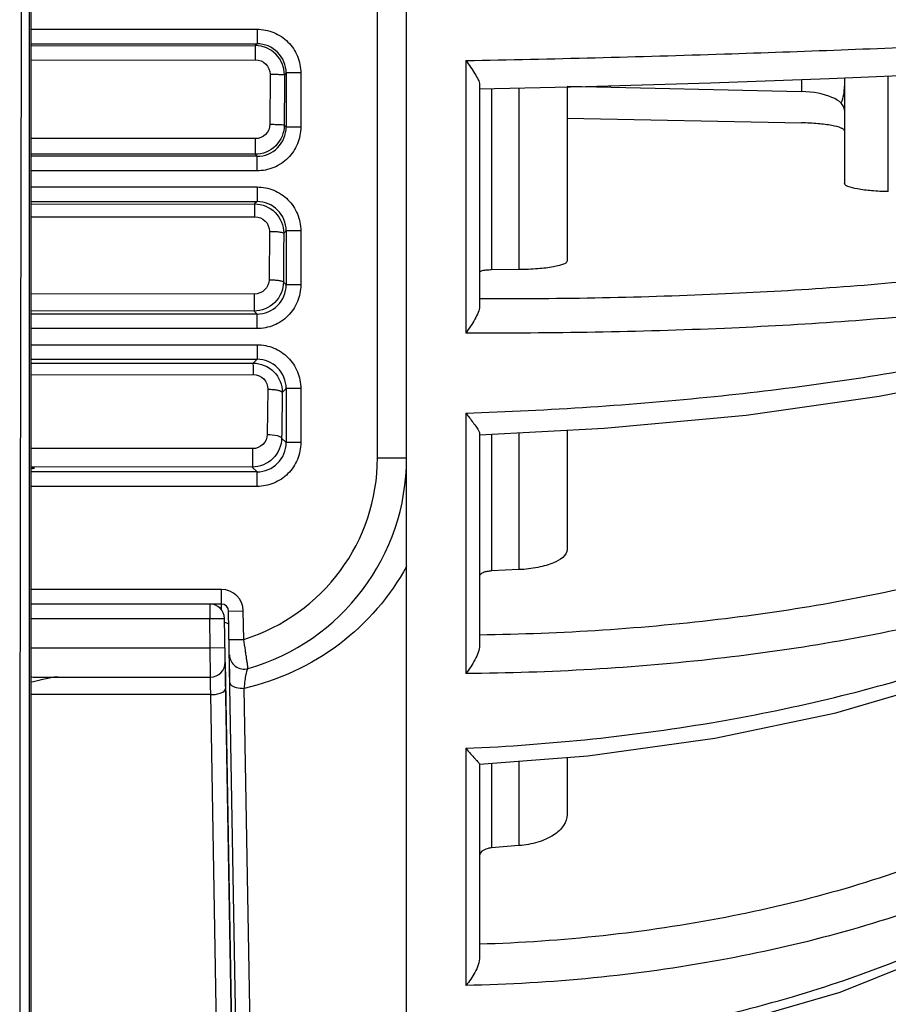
# Model space of a CAD drawing. Header units: millimetres. Extents: x -192 to 265, y -68 to 200.
# Tile 44 of 47: x 228 to 243, y 129 to 146. Entities that reach past the tile are written whole.
import ezdxf

# ---------------------------------------------------------------- set-up
doc = ezdxf.new("R2010")
doc.units = ezdxf.units.MM
doc.header["$LTSCALE"] = 16.335
doc.layers.get('0').update_dxf_attribs({"linetype": 'CONTINUOUS'})
doc.layers.add('02___PRT_ALL_AXES', color=7, linetype='CONTINUOUS')

msp = doc.modelspace()

# ---------------------------------------------------------------- linework, layer by layer
at = {"color": 7, "linetype": 'Continuous'}
for p, q in [((234.83896, 116.20699), (234.83896, 175.38899)), ((228.30047, 155.46866), (228.30047, 115.61926)), ((228.30058, 155.46866), (228.30058, 115.61926)), ((228.26966, 155.43421), (228.26966, 89.44045)), ((234.33096, 138.17799), (234.33096, 153.41799)), ((228.30058, 145.63263), (232.23624, 145.63263)), ((232.23624, 145.63263), (232.23624, 145.37897)), ((228.30058, 145.37897), (232.23624, 145.37897)), ((232.23624, 145.37897), (232.20536, 145.3481)), ((228.30058, 145.34452), (232.20536, 145.3481)), ((228.30058, 145.09709), (232.2098, 145.10062)), ((235.87106, 145.08649), (235.87106, 140.35021)), ((232.4633, 144.84905), (232.46108, 143.97967)), ((232.74355, 144.87167), (232.71252, 144.84064)), ((232.74355, 144.87167), (232.74355, 143.93031)), ((232.9972, 144.87167), (232.74355, 144.87167)), ((232.9972, 144.87167), (232.9972, 143.93031)), ((241.71026, 144.75801), (241.71026, 144.54867)), ((242.45896, 144.78665), (242.45896, 142.94874)), ((243.22096, 142.80819), (243.22096, 144.8195)), ((236.10896, 144.66644), (236.10896, 140.81655)), ((236.31886, 144.60098), (236.31886, 141.44625)), ((236.79339, 144.61201), (236.79339, 141.45207)), ((237.63296, 144.64263), (241.71026, 144.54867)), ((237.63296, 144.63152), (237.63296, 141.60497)), ((238.38166, 144.65133), (238.38166, 144.62538)), ((237.63296, 144.08661), (241.71026, 144.00461)), ((232.74355, 143.93031), (232.71029, 143.96356)), ((232.9972, 143.93031), (232.74355, 143.93031)), ((232.20629, 143.72938), (228.30058, 143.73296)), ((232.20186, 143.45739), (228.30058, 143.46096)), ((232.23624, 143.423), (228.30058, 143.423)), ((232.23624, 143.423), (232.20186, 143.45739)), ((232.23624, 143.16935), (232.23624, 143.423)), ((232.23624, 143.16935), (228.30058, 143.16935)), ((228.30058, 142.88943), (232.23624, 142.88943)), ((232.23624, 142.88943), (232.23624, 142.63577)), ((228.30058, 142.63577), (232.23624, 142.63577)), ((232.23624, 142.63577), (232.19493, 142.59446)), ((228.30058, 142.59085), (232.19493, 142.59446)), ((228.30058, 142.36767), (232.19936, 142.37118)), ((232.45158, 142.11833), (232.44514, 141.27637)), ((232.74355, 142.12847), (232.7008, 142.08572)), ((232.74355, 142.12847), (232.74355, 141.18711)), ((232.9972, 142.12847), (232.74355, 142.12847)), ((232.9972, 142.12847), (232.9972, 141.18711)), ((236.79339, 141.45207), (236.31886, 141.44625)), ((232.74355, 141.18711), (232.69436, 141.2363)), ((232.9972, 141.18711), (232.74355, 141.18711)), ((232.18908, 141.02733), (228.30058, 141.03097)), ((232.18465, 140.7314), (228.30058, 140.73497)), ((232.23624, 140.6798), (232.18465, 140.7314)), ((232.23624, 140.6798), (228.30058, 140.6798)), ((232.23624, 140.42615), (232.23624, 140.6798)), ((232.23624, 140.42615), (228.30058, 140.42615)), ((228.30058, 140.14623), (232.23624, 140.14623)), ((232.23624, 140.14623), (232.23624, 139.89257)), ((228.30058, 139.89257), (232.23624, 139.89257)), ((232.23624, 139.89257), (232.17024, 139.82657)), ((228.30058, 139.8229), (232.17024, 139.82657)), ((228.30058, 139.62409), (232.17467, 139.6276)), ((232.42553, 139.3734), (232.41534, 138.5868)), ((232.74355, 139.38527), (232.67475, 139.31647)), ((232.74355, 139.38527), (232.74355, 138.44391)), ((232.9972, 139.38527), (232.74355, 139.38527)), ((232.9972, 139.38527), (232.9972, 138.44391)), ((235.87106, 138.95831), (235.87106, 134.42903)), ((232.74355, 138.44391), (232.66455, 138.5229)), ((236.10896, 138.6029), (236.10896, 134.92128)), ((236.31886, 138.58805), (236.31886, 136.21232)), ((236.79339, 138.61372), (236.79339, 136.23546)), ((237.63296, 138.65914), (237.63296, 136.59062)), ((232.15797, 138.33907), (228.30058, 138.3428)), ((232.9972, 138.44391), (232.74355, 138.44391)), ((234.33096, 138.17799), (234.83896, 138.17799)), ((232.15354, 138.01931), (228.30058, 138.02291)), ((232.23624, 137.9366), (232.15354, 138.01931)), ((232.23624, 137.9366), (228.30058, 137.9366)), ((232.23624, 137.68295), (232.23624, 137.9366)), ((232.23624, 137.68295), (228.30058, 137.68295)), ((236.79339, 136.23546), (236.31886, 136.21232)), ((231.61536, 135.89199), (228.30058, 135.89199)), ((231.61536, 135.63799), (231.61536, 135.89199)), ((231.61536, 135.63799), (228.30058, 135.63799)), ((231.41436, 135.63799), (231.41436, 135.38399)), ((231.61824, 135.53038), (231.61784, 135.55056)), ((231.74234, 135.51321), (231.9963, 135.51764)), ((232.07421, 116.50044), (231.74234, 135.51321)), ((232.00493, 135.02352), (231.9963, 135.51764)), ((228.30058, 135.38399), (231.41436, 135.38399)), ((231.41436, 135.38399), (231.66832, 135.38842)), ((231.42323, 134.87599), (231.41436, 135.38399)), ((231.99768, 116.51949), (231.66832, 135.38842)), ((231.75097, 135.01908), (232.00493, 135.02352)), ((228.30058, 134.87599), (231.42323, 134.87599)), ((231.42323, 134.87599), (231.67719, 134.88042)), ((231.42766, 134.36799), (231.42323, 134.87599)), ((228.37595, 134.36799), (231.42766, 134.36799)), ((231.43124, 134.06184), (228.30058, 134.06221)), ((231.73928, 116.26109), (231.43124, 134.06184)), ((232.23204, 121.55005), (232.01362, 134.17159)), ((235.87106, 133.12906), (235.87106, 129.00473)), ((236.10896, 132.85383), (236.10896, 129.50137)), ((236.31886, 132.8669), (236.31886, 131.39733)), ((236.79339, 132.90376), (236.79339, 131.43677)), ((237.63296, 132.96897), (237.63296, 131.97869)), ((236.79339, 131.43677), (236.31886, 131.39733))]:
    msp.add_line(p, q, dxfattribs=at)
for points in [[(236.10896, 144.5961), (237.95464, 144.639), (240.12719, 144.70174), (242.19208, 144.77514), (244.11043, 144.85785), (245.84538, 144.94837), (247.36262, 145.04512), (248.63115, 145.14651), (249.5797, 145.24561)], [(236.10896, 138.5767), (238.27781, 138.69402), (240.74465, 138.92438), (243.06439, 139.24983), (245.1826, 139.66442), (247.04796, 140.16152), (248.61407, 140.73543), (249.79405, 141.35485)], [(236.10896, 132.8506), (237.99425, 132.99703), (240.202, 133.30276), (242.30661, 133.74531), (244.26777, 134.31773), (246.04747, 135.01149), (247.61046, 135.81688), (248.92114, 136.72112), (249.9002, 137.65366)], [(228.30058, 134.37042), (228.33896, 134.36843), (228.37593, 134.36799)], [(236.10574, 127.6679), (238.02515, 127.86075), (240.25857, 128.27675), (242.38457, 128.8876), (244.36024, 129.68224), (246.1456, 130.64637), (247.70207, 131.76118), (248.99432, 133.00227), (249.94778, 134.26578)]]:
    msp.add_lwpolyline(points, dxfattribs=at)
for centre, radius, start, end in [((7939.78308, 125.08091), 7711.67682, 179.779308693, 180.221117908), ((232.23751, 144.87294), 0.50604, 359.856866, 90.143134), ((232.20494, 144.84052), 0.50758, 0.013879, 89.95219), ((241.69696, 144.64181), 0.762, 337.750448, 360), ((232.23751, 143.92904), 0.50604, 269.856866, 0.143134), ((232.23751, 142.12974), 0.50604, 359.856866, 90.143134), ((232.23751, 141.18584), 0.50604, 269.856866, 0.143134), ((232.23751, 139.38654), 0.50604, 359.856866, 90.143134), ((232.23751, 138.44264), 0.50604, 269.856866, 0.143134), ((231.02896, 138.17799), 3.302, 287.191578, 360), ((231.02896, 138.17799), 3.81, 286.006707, 360), ((231.61536, 135.51099), 0.381, 1, 90), ((231.41436, 135.38398), 0.254, 1.001689, 90), ((231.61536, 135.51099), 0.127, 1, 90), ((232.00953, 134.75987), 0.254, 181.001888, 286.006218), ((231.42766, 134.62199), 0.254, 270, 1)]:
    msp.add_arc(centre, radius, start, end, dxfattribs=at)
for centre, major_axis, ratio, start_param, end_param in [((241.69696, 144.23898), (0.76198, -0.01456), 0.40663228, 0.00776902, 1.56111206), ((241.69696, 144.53406), (0.76199, 0.0136), 0.20782747, -0.00370858, 0.12222571)]:
    msp.add_ellipse(centre, major_axis=major_axis, ratio=ratio, start_param=start_param, end_param=end_param, dxfattribs=at)
for points, knots in [([(235.87106, 145.08649), (237.37049, 145.1162), (240.22286, 145.18857), (244.17317, 145.33903), (247.04948, 145.49393), (248.90368, 145.63574), (249.65987, 145.70971), (249.99039, 145.74936)], [0, 0, 0, 0, 0.31822501, 0.60541856, 0.83881001, 0.92936379, 1, 1, 1, 1]), ([(232.23624, 145.63263), (232.33524, 145.63263), (232.53537, 145.59312), (232.7884, 145.42383), (232.95767, 145.17079), (232.9972, 144.97066), (232.9972, 144.87167)], [0, 0, 0, 0, 0.25002539, 0.50000223, 0.74997723, 1, 1, 1, 1]), ([(232.2098, 145.10062), (232.20976, 145.13133), (232.20918, 145.18822), (232.20948, 145.26355), (232.20593, 145.31475), (232.20774, 145.341), (232.20536, 145.34809)], [0, 0, 0, 0, 0.37213488, 0.69042428, 0.90939513, 1, 1, 1, 1]), ([(232.2098, 145.10062), (232.27429, 145.10072), (232.40885, 145.04787), (232.4634, 144.91348), (232.4633, 144.84905)], [0, 0, 0, 0, 0.50024624, 1, 1, 1, 1]), ([(235.87106, 145.08649), (235.89868, 145.04787), (235.95213, 144.97257), (236.02582, 144.86247), (236.08229, 144.76389), (236.10896, 144.69651), (236.10896, 144.66644)], [0, 0, 0, 0, 0.29288377, 0.5701711, 0.81451603, 1, 1, 1, 1]), ([(232.4633, 144.84905), (232.49419, 144.84898), (232.5513, 144.848), (232.62772, 144.84819), (232.6782, 144.84225), (232.70611, 144.84471), (232.71252, 144.84064)], [0, 0, 0, 0, 0.37136788, 0.6895566, 0.90877856, 1, 1, 1, 1]), ([(242.45896, 143.86432), (242.45896, 143.87387), (242.44042, 143.8968), (242.36703, 143.9306), (242.21506, 143.96577), (241.98392, 143.99362), (241.80621, 144.00268), (241.71026, 144.00461)], [0, 0, 0, 0, 0.03684177, 0.09975824, 0.31524914, 0.62988542, 1, 1, 1, 1]), ([(232.71029, 143.96356), (232.70993, 143.83428), (232.60064, 143.56528), (232.3313, 143.45752), (232.20186, 143.45739)], [0, 0, 0, 0, 0.49969945, 1, 1, 1, 1]), ([(232.46108, 143.97967), (232.46089, 143.91534), (232.40514, 143.78152), (232.27078, 143.72933), (232.20629, 143.72938)], [0, 0, 0, 0, 0.49937855, 1, 1, 1, 1]), ([(232.9972, 143.93031), (232.99721, 143.83132), (232.95769, 143.63118), (232.7884, 143.37815), (232.53536, 143.20889), (232.33523, 143.16935), (232.23624, 143.16935)], [0, 0, 0, 0, 0.25002539, 0.50000223, 0.74997723, 1, 1, 1, 1]), ([(232.46108, 143.97967), (232.49197, 143.97954), (232.54948, 143.97875), (232.6246, 143.97522), (232.67551, 143.97207), (232.70024, 143.96716), (232.70869, 143.96551), (232.71029, 143.96356)], [0, 0, 0, 0, 0.37006078, 0.68732289, 0.90642559, 0.96974181, 1, 1, 1, 1]), ([(232.20629, 143.72938), (232.2063, 143.6962), (232.20576, 143.63414), (232.20623, 143.55147), (232.20232, 143.49465), (232.20449, 143.4653), (232.20186, 143.45739)], [0, 0, 0, 0, 0.36587183, 0.6851767, 0.90811082, 1, 1, 1, 1]), ([(232.23624, 142.88943), (232.33524, 142.88943), (232.53537, 142.84992), (232.7884, 142.68063), (232.95767, 142.42759), (232.9972, 142.22746), (232.9972, 142.12847)], [0, 0, 0, 0, 0.25002539, 0.50000223, 0.74997723, 1, 1, 1, 1]), ([(243.22096, 142.80819), (243.12365, 142.80987), (242.94307, 142.81863), (242.70794, 142.84636), (242.55294, 142.88178), (242.47803, 142.91583), (242.45896, 142.93905), (242.45896, 142.94874)], [0, 0, 0, 0, 0.36905464, 0.68404915, 0.90020738, 0.96326702, 1, 1, 1, 1]), ([(232.19936, 142.37118), (232.19928, 142.39933), (232.19868, 142.451), (232.19881, 142.51905), (232.19561, 142.5648), (232.19707, 142.58815), (232.19493, 142.59446)], [0, 0, 0, 0, 0.37812594, 0.69490033, 0.91053483, 1, 1, 1, 1]), ([(232.19493, 142.59446), (232.3244, 142.59437), (232.59412, 142.48531), (232.70106, 142.21517), (232.7008, 142.08572)], [0, 0, 0, 0, 0.50002223, 1, 1, 1, 1]), ([(232.19936, 142.37118), (232.26404, 142.37127), (232.39881, 142.3176), (232.45201, 142.18266), (232.45158, 142.11833)], [0, 0, 0, 0, 0.50129309, 1, 1, 1, 1]), ([(249.52668, 142.37617), (249.21873, 142.25075), (248.50419, 142.02346), (247.2947, 141.74668), (245.84548, 141.5028), (243.52159, 141.21577), (240.25136, 140.9889), (237.53613, 140.93773), (236.10896, 140.94308)], [0, 0, 0, 0, 0.07363035, 0.16559324, 0.274616, 0.39888336, 0.68397723, 1, 1, 1, 1]), ([(232.45158, 142.11833), (232.48249, 142.11805), (232.53936, 142.11602), (232.61735, 142.11038), (232.66567, 142.10037), (232.69762, 142.09361), (232.7008, 142.08572)], [0, 0, 0, 0, 0.36574484, 0.68012483, 0.89940161, 1, 1, 1, 1]), ([(249.99039, 141.83711), (249.66725, 141.70471), (248.91602, 141.46537), (247.64319, 141.17488), (246.11641, 140.91974), (243.66799, 140.62095), (240.22664, 140.3884), (237.37049, 140.3408), (235.87106, 140.35021)], [0, 0, 0, 0, 0.07348939, 0.16546876, 0.27462438, 0.39908389, 0.6844417, 1, 1, 1, 1]), ([(237.63296, 141.60497), (237.63296, 141.59395), (237.61406, 141.56741), (237.56447, 141.54333), (237.48919, 141.51846), (237.34044, 141.48749), (237.10535, 141.4615), (236.90401, 141.45343), (236.79339, 141.45207)], [0, 0, 0, 0, 0.03782559, 0.09918975, 0.18967808, 0.30872069, 0.62029313, 1, 1, 1, 1]), ([(235.87106, 138.95831), (237.31563, 139.00524), (240.0815, 139.18577), (243.41255, 139.64429), (245.80011, 140.15127), (247.31911, 140.5664), (248.61079, 141.02285), (249.37541, 141.38117), (249.70886, 141.57148)], [0, 0, 0, 0, 0.30576659, 0.5858964, 0.71043577, 0.8219181, 0.9187762, 1, 1, 1, 1]), ([(236.31886, 141.44625), (236.2912, 141.44591), (236.24142, 141.4442), (236.17422, 141.43591), (236.13421, 141.42804), (236.10896, 141.415), (236.10896, 141.40802)], [0, 0, 0, 0, 0.38108282, 0.69383708, 0.90384649, 1, 1, 1, 1]), ([(232.44514, 141.27637), (232.44463, 141.21231), (232.38797, 141.0791), (232.25376, 141.02728), (232.18908, 141.02733)], [0, 0, 0, 0, 0.49762335, 1, 1, 1, 1]), ([(232.44514, 141.27637), (232.47606, 141.27603), (232.53307, 141.27373), (232.61092, 141.26609), (232.6601, 141.25514), (232.69157, 141.24482), (232.69435, 141.2363)], [0, 0, 0, 0, 0.36292476, 0.67542354, 0.89481154, 1, 1, 1, 1]), ([(232.69436, 141.2363), (232.69367, 141.10724), (232.5834, 140.83883), (232.31422, 140.73153), (232.18465, 140.7314)], [0, 0, 0, 0, 0.49904014, 1, 1, 1, 1]), ([(232.9972, 141.18711), (232.99721, 141.08812), (232.95769, 140.88798), (232.7884, 140.63495), (232.53536, 140.46569), (232.33523, 140.42615), (232.23624, 140.42615)], [0, 0, 0, 0, 0.25002539, 0.50000223, 0.74997723, 1, 1, 1, 1]), ([(232.18908, 141.02733), (232.18916, 140.99195), (232.18865, 140.925), (232.18932, 140.83521), (232.18499, 140.77268), (232.18759, 140.74015), (232.18465, 140.7314)], [0, 0, 0, 0, 0.35859847, 0.67945635, 0.90645914, 1, 1, 1, 1]), ([(236.10896, 140.81655), (236.10896, 140.77956), (236.08508, 140.69985), (236.00578, 140.54306), (235.92675, 140.4275), (235.87106, 140.35021)], [0, 0, 0, 0, 0.20992083, 0.45937683, 1, 1, 1, 1]), ([(232.23624, 140.14623), (232.33524, 140.14623), (232.53537, 140.10672), (232.7884, 139.93743), (232.95767, 139.68439), (232.9972, 139.48426), (232.9972, 139.38527)], [0, 0, 0, 0, 0.25002539, 0.50000223, 0.74997723, 1, 1, 1, 1]), ([(232.17467, 139.6276), (232.17455, 139.65305), (232.17393, 139.69935), (232.17391, 139.76006), (232.17101, 139.80046), (232.17216, 139.82101), (232.17024, 139.82657)], [0, 0, 0, 0, 0.38354595, 0.69881339, 0.91140662, 1, 1, 1, 1]), ([(232.17024, 139.82657), (232.29987, 139.82648), (232.5698, 139.71658), (232.67536, 139.44587), (232.67475, 139.31647)], [0, 0, 0, 0, 0.50044397, 1, 1, 1, 1]), ([(232.17467, 139.6276), (232.23973, 139.6277), (232.37476, 139.57293), (232.4263, 139.43746), (232.42553, 139.3734)], [0, 0, 0, 0, 0.50383932, 1, 1, 1, 1]), ([(232.42553, 139.3734), (232.45649, 139.37293), (232.51392, 139.36985), (232.59135, 139.35818), (232.64304, 139.34389), (232.67249, 139.32645), (232.67475, 139.31647)], [0, 0, 0, 0, 0.35522058, 0.66268365, 0.88264412, 1, 1, 1, 1]), ([(235.87106, 138.95831), (235.88625, 138.93783), (235.94301, 138.862), (236.0008, 138.78691), (236.04087, 138.73045)], [0, 0, 0, 0, 0.26919637, 1, 1, 1, 1]), ([(236.04087, 138.73045), (236.05782, 138.70656), (236.08383, 138.66715), (236.10896, 138.62209), (236.10896, 138.6029)], [0, 0, 0, 0, 0.60418844, 1, 1, 1, 1]), ([(232.66455, 138.5229), (232.66354, 138.39415), (232.55237, 138.12638), (232.28332, 138.01944), (232.15354, 138.01931)], [0, 0, 0, 0, 0.49800219, 1, 1, 1, 1]), ([(232.41534, 138.5868), (232.4145, 138.5232), (232.35711, 138.39064), (232.22301, 138.33902), (232.15797, 138.33907)], [0, 0, 0, 0, 0.49443382, 1, 1, 1, 1]), ([(232.41534, 138.5868), (232.47311, 138.58581), (232.55248, 138.57835), (232.63397, 138.55353), (232.66242, 138.53351), (232.66455, 138.5229)], [0, 0, 0, 0, 0.65645878, 0.87702692, 1, 1, 1, 1]), ([(249.52668, 138.54825), (249.23546, 138.28056), (248.54218, 137.77073), (247.32167, 137.12454), (245.86457, 136.54993), (243.55095, 135.86802), (240.27429, 135.29146), (237.53883, 135.11813), (236.10896, 135.0989)], [0, 0, 0, 0, 0.08425601, 0.18215591, 0.29350648, 0.41729964, 0.69540904, 1, 1, 1, 1]), ([(232.15797, 138.33907), (232.15812, 138.3017), (232.15767, 138.23005), (232.15855, 138.13322), (232.15374, 138.06485), (232.15682, 138.02895), (232.15354, 138.01931)], [0, 0, 0, 0, 0.35053302, 0.67300546, 0.90451675, 1, 1, 1, 1]), ([(232.9972, 138.44391), (232.99721, 138.34492), (232.95769, 138.14478), (232.7884, 137.89175), (232.53536, 137.72249), (232.33523, 137.68295), (232.23624, 137.68295)], [0, 0, 0, 0, 0.25002539, 0.50000223, 0.74997723, 1, 1, 1, 1]), ([(228.36194, 138.00386), (228.36194, 138.00553), (228.35532, 138.00846), (228.33726, 138.0126), (228.31719, 138.01491), (228.30228, 138.01638)], [0, 0, 0, 0, 0.08085772, 0.27180276, 1, 1, 1, 1]), ([(228.30524, 137.99163), (228.31942, 137.99307), (228.33846, 137.99535), (228.35572, 137.99938), (228.36195, 138.00227), (228.36194, 138.00386)], [0, 0, 0, 0, 0.7278778, 0.91849382, 1, 1, 1, 1]), ([(249.79218, 137.82642), (249.47261, 137.55791), (248.72602, 137.04829), (247.4315, 136.40317), (245.90424, 135.83236), (243.5053, 135.16066), (240.13649, 134.59938), (237.332, 134.44004), (235.87106, 134.42903)], [0, 0, 0, 0, 0.08607821, 0.18542609, 0.29769331, 0.42179578, 0.69870916, 1, 1, 1, 1]), ([(235.87106, 133.12906), (237.34524, 133.19354), (240.18241, 133.48796), (243.56737, 134.29203), (245.96614, 135.19106), (247.49761, 135.94047), (248.79239, 136.77256), (249.52513, 137.41139), (249.83662, 137.74259)], [0, 0, 0, 0, 0.29506667, 0.56880277, 0.6929824, 0.80669744, 0.90908344, 1, 1, 1, 1]), ([(237.63296, 136.59062), (237.63296, 136.47877), (237.45365, 136.36951), (237.2666, 136.30651), (237.06451, 136.25804), (236.90455, 136.24088), (236.79339, 136.23546)], [0, 0, 0, 0, 0.35270016, 0.49225835, 0.64910337, 1, 1, 1, 1]), ([(234.83896, 136.29261), (234.55258, 135.77023), (233.73836, 134.82798), (232.60705, 134.3069), (232.01362, 134.17159)], [0, 0, 0, 0, 0.4946316, 1, 1, 1, 1]), ([(236.31886, 136.21232), (236.29107, 136.21096), (236.23878, 136.20467), (236.16652, 136.18658), (236.10896, 136.15149), (236.10896, 136.12353)], [0, 0, 0, 0, 0.35100083, 0.64716171, 1, 1, 1, 1]), ([(231.61784, 135.55056), (231.61759, 135.56309), (231.61645, 135.58395), (231.61793, 135.6138), (231.61367, 135.6259), (231.61724, 135.63807), (231.61536, 135.63799)], [0, 0, 0, 0, 0.42985513, 0.74421924, 0.93553888, 1, 1, 1, 1]), ([(231.74653, 135.27345), (231.74632, 135.28516), (231.71413, 135.30913), (231.6837, 135.3136), (231.66301, 135.31608)], [0, 0, 0, 0, 0.3599983, 1, 1, 1, 1]), ([(232.07957, 134.51571), (232.07843, 134.51259), (232.07829, 134.54109), (232.07275, 134.5552), (232.06709, 134.60993), (232.05786, 134.66916), (232.04701, 134.74641), (232.02936, 134.86528), (232.01505, 134.95911), (232.00493, 135.02352)], [0, 0, 0, 0, 0.01941953, 0.07684061, 0.16986697, 0.29475497, 0.44640253, 0.61895984, 1, 1, 1, 1]), ([(236.10896, 134.92128), (236.10896, 134.87885), (236.08701, 134.79025), (236.00897, 134.62318), (235.92863, 134.50484), (235.87106, 134.42903)], [0, 0, 0, 0, 0.23003815, 0.48386601, 1, 1, 1, 1]), ([(249.52668, 135.03718), (248.94293, 134.2252), (247.7573, 133.14159), (245.89008, 132.01191), (243.59268, 130.96718), (240.31222, 130.05789), (237.54368, 129.76544), (236.10896, 129.72233)], [0, 0, 0, 0, 0.20190927, 0.31677999, 0.44049122, 0.71019989, 1, 1, 1, 1]), ([(232.01361, 134.17159), (232.01832, 134.21687), (232.02793, 134.2983), (232.0428, 134.39352), (232.05545, 134.4532), (232.06358, 134.48476), (232.07075, 134.50367), (232.07621, 134.51476), (232.07957, 134.51571)], [0, 0, 0, 0, 0.3873602, 0.69834532, 0.81767323, 0.90915891, 0.97023908, 1, 1, 1, 1]), ([(228.77344, 134.36799), (228.7514, 134.36799), (228.65289, 134.36079), (228.55662, 134.33777), (228.48224, 134.31992)], [0, 0, 0, 0, 0.22368308, 1, 1, 1, 1]), ([(231.43124, 134.06184), (231.43032, 134.10354), (231.42904, 134.16293), (231.4279, 134.23702), (231.42699, 134.28191), (231.4274, 134.31657), (231.42555, 134.34485), (231.42888, 134.35663), (231.42586, 134.36798), (231.42766, 134.36799)], [0, 0, 0, 0, 0.4086347, 0.58121225, 0.72763423, 0.8448697, 0.93038846, 0.98242478, 1, 1, 1, 1]), ([(231.7641, 134.26711), (231.76427, 134.25696), (231.77077, 134.24282), (231.78052, 134.23256), (231.78349, 134.22978)], [0, 0, 0, 0, 0.71351518, 1, 1, 1, 1]), ([(231.78349, 134.22978), (231.7868, 134.22669), (231.8031, 134.21358), (231.82225, 134.20445), (231.83752, 134.19861)], [0, 0, 0, 0, 0.21661768, 1, 1, 1, 1]), ([(249.87125, 134.3438), (249.2405, 133.51352), (247.98329, 132.41178), (246.02065, 131.26717), (243.6221, 130.21592), (240.21767, 129.31195), (237.35236, 129.03586), (235.87106, 129.00473)], [0, 0, 0, 0, 0.20298011, 0.3182457, 0.44216464, 0.71157257, 1, 1, 1, 1]), ([(237.63266, 128.00711), (238.9564, 128.16823), (241.50431, 128.68006), (244.99384, 130.0297), (247.87482, 131.86845), (249.35958, 133.46012), (249.9102, 134.30153)], [0, 0, 0, 0, 0.28214606, 0.54705027, 0.78723978, 1, 1, 1, 1]), ([(231.43124, 134.06184), (231.46435, 134.0621), (231.52807, 134.06804), (231.61666, 134.08894), (231.69025, 134.13212), (231.68964, 134.1672)], [0, 0, 0, 0, 0.34037098, 0.63933646, 1, 1, 1, 1]), ([(231.83752, 134.19861), (231.8498, 134.19391), (231.90693, 134.17658), (231.96719, 134.17122), (232.01361, 134.17159)], [0, 0, 0, 0, 0.22076419, 1, 1, 1, 1]), ([(235.87106, 133.12906), (235.89772, 133.09605), (235.94889, 133.03546), (236.01268, 132.96519), (236.05675, 132.91768), (236.0827, 132.89021), (236.09894, 132.87041), (236.10896, 132.85862), (236.10896, 132.85383)], [0, 0, 0, 0, 0.34946028, 0.65326847, 0.78045121, 0.88500889, 0.96054621, 1, 1, 1, 1]), ([(249.52668, 131.99641), (248.96713, 130.98814), (247.39866, 129.08057), (244.21837, 126.9419), (240.35809, 125.51784), (237.5498, 125.11366), (236.10896, 125.04833)], [0, 0, 0, 0, 0.2202938, 0.46230689, 0.72446083, 1, 1, 1, 1]), ([(237.63296, 131.97869), (237.63296, 131.91164), (237.57939, 131.76282), (237.38664, 131.59872), (237.11526, 131.48327), (236.90544, 131.44609), (236.79339, 131.43677)], [0, 0, 0, 0, 0.18665681, 0.41188944, 0.68696394, 1, 1, 1, 1]), ([(249.92264, 131.38281), (249.32547, 130.34037), (247.66538, 128.37501), (244.32677, 126.18803), (240.29371, 124.75203), (237.36877, 124.36467), (235.87106, 124.31437)], [0, 0, 0, 0, 0.22051408, 0.46277619, 0.72493784, 1, 1, 1, 1]), ([(235.87106, 123.36219), (237.3807, 123.45293), (240.33836, 123.94991), (244.39167, 125.6157), (247.73279, 128.07982), (249.36345, 130.22904), (249.9508, 131.36092)], [0, 0, 0, 0, 0.2691562, 0.52882321, 0.77305417, 1, 1, 1, 1]), ([(236.31886, 131.39733), (236.29757, 131.39556), (236.22729, 131.3846), (236.1522, 131.35203), (236.12417, 131.30958)], [0, 0, 0, 0, 0.29567746, 1, 1, 1, 1]), ([(236.10896, 129.50137), (236.10896, 129.4079), (236.03595, 129.22689), (235.93045, 129.0753), (235.87106, 129.00473)], [0, 0, 0, 0, 0.50331286, 1, 1, 1, 1]), ([(249.52668, 129.55884), (248.98017, 128.3925), (247.46637, 126.17467), (244.28495, 123.59746), (240.40196, 121.86879), (237.55612, 121.36607), (236.10896, 121.2812)], [0, 0, 0, 0, 0.23440569, 0.4798825, 0.73618208, 1, 1, 1, 1]), ([(249.95462, 129.04998), (249.37638, 127.83653), (247.77794, 125.53341), (244.43076, 122.8754), (240.358, 121.11686), (237.38159, 120.63044), (235.87106, 120.56295)], [0, 0, 0, 0, 0.23440699, 0.47996355, 0.73631994, 1, 1, 1, 1]), ([(236.10897, 119.86835), (237.60704, 119.98455), (240.56098, 120.58183), (244.5725, 122.52361), (247.8548, 125.36754), (249.40797, 127.77429), (249.97318, 129.03842)], [0, 0, 0, 0, 0.25931905, 0.51391027, 0.76101867, 1, 1, 1, 1])]:
    msp.add_open_spline(points, degree=3, knots=knots, dxfattribs=at)
for points in [[(232.71252, 144.84064), (232.71201, 144.54828), (232.71127, 144.25592), (232.71029, 143.96356)], [(232.7008, 142.08572), (232.69887, 141.80258), (232.69673, 141.51944), (232.69436, 141.2363)], [(232.67475, 139.31647), (232.67156, 139.05195), (232.66816, 138.78742), (232.66455, 138.5229)], [(228.30082, 134.37027), (228.32584, 134.36892), (228.35089, 134.36803), (228.37594, 134.36799)], [(228.48224, 134.31992), (228.42187, 134.30544), (228.36165, 134.29035), (228.30111, 134.27661)], [(236.12417, 131.30958), (236.11497, 131.29564), (236.10896, 131.27855), (236.10896, 131.26185)]]:
    msp.add_open_spline(points, degree=3, dxfattribs=at)
at = {"layer": '02___PRT_ALL_AXES', "color": 7, "linetype": 'Continuous'}
for p, q in [((231.76409, 134.26711), (231.75557, 134.75543)), ((231.68162, 134.62642), (231.98416, 117.29391))]:
    msp.add_line(p, q, dxfattribs=at)

doc.saveas('drawing.dxf')
